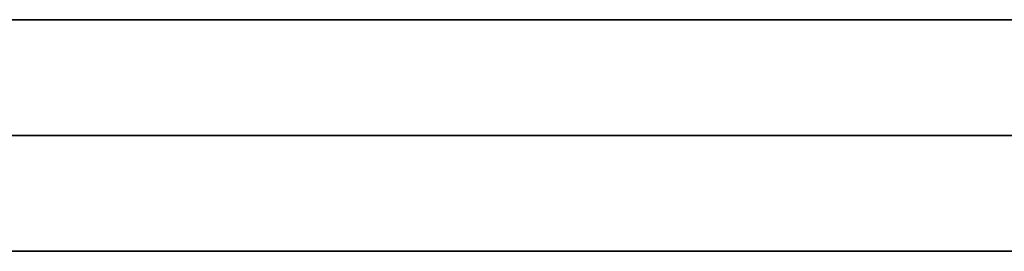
# Model space of a CAD drawing. Header units: millimetres. Extents: x -175 to 175, y -101 to 102.
# Tile 28 of 133: x -101.98 to -93.46, y -61.5 to -59.5. Entities that reach past the tile are written whole.
import ezdxf

# ---------------------------------------------------------------- set-up
doc = ezdxf.new("R2010")
doc.units = ezdxf.units.MM
doc.layers.add('Livello 01', color=7, linetype='Continuous')

msp = doc.modelspace()

# ---------------------------------------------------------------- linework, layer by layer
at = {"layer": 'Livello 01', "color": 254, "true_color": 0xcad1ee}
for p, q in [((175, -59.5, 61.4), (-175, -59.5, 61.4)), ((-175, -59.5, -282.4), (175, -59.5, -282.4)), ((-160, -60.5, 60.15), (160, -60.5, 60.15)), ((-160, -60.5, -281.15), (160, -60.5, -281.15))]:
    msp.add_line(p, q, dxfattribs=at)
at = {"layer": 'Livello 01', "color": 254, "true_color": 0xcad1ee, "extrusion": (0, -1, 0)}
for centre, start, end in [((0, -110.5, 59.5), 180, 0), ((0, -110.5, 60.5), 180, 0), ((0, -110.5, 60.5), 0, 180)]:
    msp.add_arc(centre, 142, start, end, dxfattribs=at)
at = {"layer": 'Livello 01', "color": 254, "true_color": 0xcad1ee, "extrusion": (0, 1, 0)}
for centre, start, end in [((0, -110.5, -59.5), 0, 180), ((0, -110.5, -61.5), 180, 0), ((0, -110.5, -61.5), 0, 180)]:
    msp.add_arc(centre, 142, start, end, dxfattribs=at)
at = {"layer": 'Livello 01', "color": 254, "true_color": 0xcad1ee}
for points in [[(-175, -59.5, 60.4), (175, -59.5, 60.4)], [(-175, -59.5, 62.4), (175, -59.5, 62.4)], [(-175, -59.5, -283.4), (175, -59.5, -283.4)], [(175, -59.5, -281.4), (-175, -59.5, -281.4)], [(-160, -59.5, 60.15), (160, -59.5, 60.15)], [(160, -59.5, -281.15), (-160, -59.5, -281.15)], [(160, -61.5, 60.15), (-160, -61.5, 60.15)], [(-160, -61.5, -281.15), (160, -61.5, -281.15)]]:
    msp.add_open_spline(points, degree=1, dxfattribs=at)

doc.saveas('drawing.dxf')
